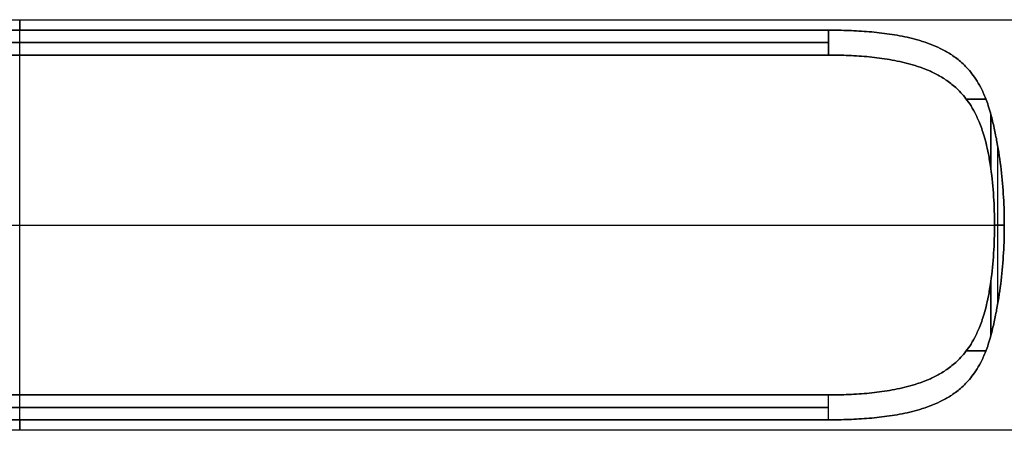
# Model space of a CAD drawing. Header units: millimetres. Extents: x -194 to 194, y -1038 to 1038.
# Tile 7 of 14: x 0 to 84, y -18 to 18. Entities that reach past the tile are written whole.
import ezdxf

# ---------------------------------------------------------------- set-up
doc = ezdxf.new("R2010")
doc.units = ezdxf.units.MM
doc.header["$MEASUREMENT"] = 0
doc.layers.add('Predefinito', color=7, linetype='Continuous', true_color=0xff0018)

# ---------------------------------------------------------------- blocks, each defined once
blk = doc.blocks.new('Blocco 01')
at = {"layer": 'Predefinito'}
for p, q in [((-123.5, 17.5), (123.5, 17.5)), ((69, 16.613, -5.5), (-69, 16.613, -5.5)), ((-69, 16.613, 5.5), (69, 16.613, 5.5)), ((0, 14.491, 5.5), (0, 16.613, 5.5)), ((0, 14.491, -5.5), (0, 16.613, -5.5)), ((69, 15.552, 5.5), (-69, 15.552, 5.5)), ((-69, 15.552, -5.5), (69, 15.552, -5.5)), ((69, 14.491, 5.5), (-69, 14.491, 5.5)), ((-69, 14.491, -5.5), (69, 14.491, -5.5)), ((83.434, -6.76, 16.142), (83.434, 6.76, 16.142)), ((83.434, -6.76, -16.142), (83.434, 6.76, -16.142)), ((-83.167, 0, 15.5), (83.167, 0, 15.5)), ((-83.167, 0, -15.5), (83.167, 0, -15.5)), ((84, 0, 17.5), (83.167, 0, 15.5)), ((83.167, 0, -15.5), (84, 0, -17.5)), ((-69, -14.491, 5.5), (69, -14.491, 5.5)), ((69, -14.491, -5.5), (-69, -14.491, -5.5)), ((0, -16.613, 5.5), (0, -14.491, 5.5)), ((0, -16.613, -5.5), (0, -14.491, -5.5)), ((69, -16.613, 5.5), (69, -14.491, 5.5)), ((69, -15.552, 5.5), (-69, -15.552, 5.5)), ((-69, -15.552, -5.5), (69, -15.552, -5.5)), ((-69, -16.613, -5.5), (69, -16.613, -5.5)), ((69, -16.613, 5.5), (-69, -16.613, 5.5)), ((123.5, -17.5), (-123.5, -17.5))]:
    blk.add_line(p, q, dxfattribs=at)
at = {"layer": 'Predefinito', "extrusion": (1, 0, 0)}
for radius, start, end in [(17.5, 341.6823, 0), (17.5, 0, 18.3177), (15.5, 200.78356, 339.21644), (17.5, 180, 198.3177), (17.5, 161.6823, 180)]:
    blk.add_arc((0, 0), radius, start, end, dxfattribs=at)
at = {"layer": 'Predefinito', "extrusion": (0, 1, 0)}
for centre, start, end in [((-69, 20.5, 10.718), 206.38489, 218.32929), ((-69, -20.5, 10.718), 141.67071, 153.61511), ((-69, 20.5, -10.718), 206.38489, 218.32929), ((-69, -20.5, -10.718), 141.67071, 153.61511)]:
    blk.add_arc(centre, 15, start, end, dxfattribs=at)
at = {"layer": 'Predefinito'}
for points, knots in [([(82.846, 9.447, -14.731), (82.776, 9.71, -14.563), (82.706, 9.945, -14.402), (82.564, 10.377, -14.094), (82.493, 10.574, -13.946), (82.28, 11.122, -13.519), (82.137, 11.432, -13.255), (81.851, 11.983, -12.759), (81.708, 12.224, -12.527), (81.421, 12.659, -12.087), (81.277, 12.854, -11.879), (80.846, 13.386, -11.285), (80.558, 13.674, -10.929), (79.982, 14.173, -10.273), (79.693, 14.384, -9.973), (79.116, 14.754, -9.417), (78.828, 14.913, -9.162), (78.25, 15.195, -8.686), (77.961, 15.318, -8.466), (77.095, 15.647, -7.852), (76.517, 15.813, -7.503), (75.361, 16.086, -6.9), (74.783, 16.191, -6.646), (73.626, 16.36, -6.218), (73.048, 16.424, -6.044), (71.892, 16.522, -5.769), (71.313, 16.557, -5.668), (70.157, 16.602, -5.533), (69.578, 16.613, -5.5), (69, 16.613, -5.5)], [0, 0, 0, 0, 0.015625, 0.015625, 0.03125, 0.03125, 0.0625, 0.0625, 0.093749, 0.093749, 0.124999, 0.124999, 0.187499, 0.187499, 0.249999, 0.249999, 0.312499, 0.312499, 0.374999, 0.374999, 0.499999, 0.499999, 0.624999, 0.624999, 0.749999, 0.749999, 0.875, 0.875, 1, 1, 1, 1]), ([(69, 16.613, 5.5), (69.578, 16.613, 5.5), (70.157, 16.602, 5.533), (71.313, 16.557, 5.668), (71.892, 16.522, 5.769), (73.048, 16.424, 6.044), (73.626, 16.36, 6.218), (74.783, 16.191, 6.646), (75.361, 16.086, 6.9), (76.517, 15.813, 7.503), (77.095, 15.647, 7.852), (77.961, 15.318, 8.466), (78.25, 15.195, 8.686), (78.828, 14.913, 9.162), (79.116, 14.754, 9.417), (79.693, 14.384, 9.973), (79.982, 14.173, 10.273), (80.558, 13.674, 10.929), (80.846, 13.386, 11.285), (81.277, 12.854, 11.879), (81.421, 12.659, 12.087), (81.708, 12.224, 12.527), (81.851, 11.983, 12.759), (82.137, 11.432, 13.255), (82.28, 11.122, 13.519), (82.493, 10.574, 13.946), (82.564, 10.377, 14.094), (82.706, 9.945, 14.402), (82.776, 9.71, 14.563), (82.846, 9.447, 14.731)], [0, 0, 0, 0, 0.125, 0.125, 0.25, 0.25, 0.375001, 0.375001, 0.500001, 0.500001, 0.625002, 0.625002, 0.687502, 0.687502, 0.750002, 0.750002, 0.812502, 0.812502, 0.875001, 0.875001, 0.906251, 0.906251, 0.937501, 0.937501, 0.96875, 0.96875, 0.984375, 0.984375, 1, 1, 1, 1]), ([(82.846, 4.822, 14.731), (82.781, 5.298, 14.575), (82.714, 5.694, 14.421), (82.578, 6.399, 14.123), (82.509, 6.706, 13.978), (82.369, 7.263, 13.697), (82.299, 7.512, 13.561), (82.158, 7.969, 13.297), (82.088, 8.177, 13.17), (81.875, 8.756, 12.798), (81.732, 9.083, 12.565), (81.446, 9.665, 12.124), (81.303, 9.919, 11.915), (81.015, 10.378, 11.517), (80.872, 10.582, 11.328), (80.584, 10.956, 10.967), (80.44, 11.125, 10.795), (80.007, 11.592, 10.3), (79.718, 11.85, 9.998), (79.14, 12.3, 9.439), (78.851, 12.491, 9.182), (78.272, 12.829, 8.703), (77.983, 12.976, 8.482), (77.404, 13.236, 8.07), (77.115, 13.349, 7.88), (76.535, 13.552, 7.526), (76.246, 13.641, 7.362), (75.377, 13.88, 6.907), (74.797, 14.002, 6.652), (73.638, 14.198, 6.222), (73.058, 14.273, 6.047), (71.899, 14.386, 5.771), (71.319, 14.426, 5.669), (70.16, 14.479, 5.534), (69.58, 14.491, 5.5), (69, 14.491, 5.5)], [0, 0, 0, 0, 0.015625, 0.015625, 0.03125, 0.03125, 0.046875, 0.046875, 0.062501, 0.062501, 0.093751, 0.093751, 0.125001, 0.125001, 0.156251, 0.156251, 0.187501, 0.187501, 0.25, 0.25, 0.3125, 0.3125, 0.374999, 0.374999, 0.437499, 0.437499, 0.499999, 0.499999, 0.625, 0.625, 0.75, 0.75, 0.875, 0.875, 1, 1, 1, 1]), ([(69, 14.491, -5.5), (69.58, 14.491, -5.5), (70.16, 14.479, -5.534), (71.319, 14.426, -5.669), (71.899, 14.386, -5.771), (73.058, 14.273, -6.047), (73.638, 14.198, -6.222), (74.797, 14.002, -6.652), (75.377, 13.88, -6.907), (76.246, 13.641, -7.362), (76.535, 13.552, -7.526), (77.115, 13.349, -7.88), (77.404, 13.236, -8.07), (77.983, 12.976, -8.482), (78.272, 12.829, -8.703), (78.851, 12.491, -9.182), (79.14, 12.3, -9.439), (79.718, 11.85, -9.998), (80.007, 11.592, -10.3), (80.44, 11.125, -10.795), (80.584, 10.956, -10.967), (80.872, 10.582, -11.328), (81.015, 10.378, -11.517), (81.303, 9.919, -11.915), (81.446, 9.665, -12.124), (81.732, 9.083, -12.565), (81.875, 8.756, -12.798), (82.088, 8.177, -13.17), (82.158, 7.969, -13.297), (82.299, 7.512, -13.561), (82.369, 7.263, -13.697), (82.509, 6.706, -13.978), (82.578, 6.399, -14.123), (82.714, 5.694, -14.421), (82.781, 5.298, -14.575), (82.846, 4.822, -14.731)], [0, 0, 0, 0, 0.125, 0.125, 0.25, 0.25, 0.375, 0.375, 0.500001, 0.500001, 0.562501, 0.562501, 0.625001, 0.625001, 0.6875, 0.6875, 0.75, 0.75, 0.812499, 0.812499, 0.843749, 0.843749, 0.874999, 0.874999, 0.906249, 0.906249, 0.937499, 0.937499, 0.953125, 0.953125, 0.96875, 0.96875, 0.984375, 0.984375, 1, 1, 1, 1]), ([(82.846, 9.447, 14.731), (82.951, 9.054, 14.983), (83.143, 8.267, 15.444), (83.463, 6.692, 16.21), (83.754, 4.724, 16.909), (83.956, 2.362, 17.394), (84.022, 0, 17.553), (83.956, -2.362, 17.394), (83.754, -4.724, 16.909), (83.463, -6.692, 16.21), (83.143, -8.267, 15.444), (82.951, -9.054, 14.983), (82.846, -9.447, 14.731)], [-1, -1, -1, -1, -0.9375, -0.875, -0.75, -0.625, -0.5, -0.375, -0.25, -0.125, -0.0625, 0, 0, 0, 0]), ([(82.846, -9.447, -14.731), (82.951, -9.054, -14.983), (83.143, -8.267, -15.444), (83.463, -6.692, -16.21), (83.754, -4.724, -16.909), (83.956, -2.362, -17.394), (84.022, 0, -17.553), (83.956, 2.362, -17.394), (83.754, 4.724, -16.909), (83.463, 6.692, -16.21), (83.143, 8.267, -15.444), (82.951, 9.054, -14.983), (82.846, 9.447, -14.731)], [-1, -1, -1, -1, -0.9375, -0.875, -0.75, -0.625, -0.5, -0.375, -0.25, -0.125, -0.0625, 0, 0, 0, 0]), ([(69, -14.491, 5.5), (69.58, -14.491, 5.5), (70.16, -14.479, 5.534), (71.319, -14.426, 5.669), (71.899, -14.386, 5.771), (73.058, -14.273, 6.047), (73.638, -14.198, 6.222), (74.797, -14.002, 6.652), (75.377, -13.88, 6.907), (76.246, -13.641, 7.362), (76.535, -13.552, 7.526), (77.115, -13.349, 7.88), (77.404, -13.236, 8.07), (77.983, -12.976, 8.482), (78.272, -12.829, 8.703), (78.851, -12.491, 9.182), (79.14, -12.3, 9.439), (79.718, -11.85, 9.998), (80.007, -11.592, 10.3), (80.44, -11.125, 10.795), (80.584, -10.956, 10.967), (80.872, -10.582, 11.328), (81.015, -10.378, 11.517), (81.303, -9.919, 11.915), (81.446, -9.665, 12.124), (81.732, -9.083, 12.565), (81.875, -8.756, 12.798), (82.088, -8.177, 13.17), (82.158, -7.969, 13.297), (82.299, -7.512, 13.561), (82.369, -7.263, 13.697), (82.509, -6.706, 13.978), (82.578, -6.399, 14.123), (82.714, -5.694, 14.421), (82.781, -5.298, 14.575), (82.846, -4.822, 14.731)], [0, 0, 0, 0, 0.125, 0.125, 0.25, 0.25, 0.375, 0.375, 0.500001, 0.500001, 0.562501, 0.562501, 0.625001, 0.625001, 0.6875, 0.6875, 0.75, 0.75, 0.812499, 0.812499, 0.843749, 0.843749, 0.874999, 0.874999, 0.906249, 0.906249, 0.937499, 0.937499, 0.953125, 0.953125, 0.96875, 0.96875, 0.984375, 0.984375, 1, 1, 1, 1]), ([(82.846, -4.822, -14.731), (82.781, -5.298, -14.575), (82.714, -5.694, -14.421), (82.578, -6.399, -14.123), (82.509, -6.706, -13.978), (82.369, -7.263, -13.697), (82.299, -7.512, -13.561), (82.158, -7.969, -13.297), (82.088, -8.177, -13.17), (81.875, -8.756, -12.798), (81.732, -9.083, -12.565), (81.446, -9.665, -12.124), (81.303, -9.919, -11.915), (81.015, -10.378, -11.517), (80.872, -10.582, -11.328), (80.584, -10.956, -10.967), (80.44, -11.125, -10.795), (80.007, -11.592, -10.3), (79.718, -11.85, -9.998), (79.14, -12.3, -9.439), (78.851, -12.491, -9.182), (78.272, -12.829, -8.703), (77.983, -12.976, -8.482), (77.404, -13.236, -8.07), (77.115, -13.349, -7.88), (76.535, -13.552, -7.526), (76.246, -13.641, -7.362), (75.377, -13.88, -6.907), (74.797, -14.002, -6.652), (73.638, -14.198, -6.222), (73.058, -14.273, -6.047), (71.899, -14.386, -5.771), (71.319, -14.426, -5.669), (70.16, -14.479, -5.534), (69.58, -14.491, -5.5), (69, -14.491, -5.5)], [0, 0, 0, 0, 0.015625, 0.015625, 0.03125, 0.03125, 0.046875, 0.046875, 0.062501, 0.062501, 0.093751, 0.093751, 0.125001, 0.125001, 0.156251, 0.156251, 0.187501, 0.187501, 0.25, 0.25, 0.3125, 0.3125, 0.374999, 0.374999, 0.437499, 0.437499, 0.499999, 0.499999, 0.625, 0.625, 0.75, 0.75, 0.875, 0.875, 1, 1, 1, 1]), ([(69, -16.613, -5.5), (69.578, -16.613, -5.5), (70.157, -16.602, -5.533), (71.313, -16.557, -5.668), (71.892, -16.522, -5.769), (73.048, -16.424, -6.044), (73.626, -16.36, -6.218), (74.783, -16.191, -6.646), (75.361, -16.086, -6.9), (76.517, -15.813, -7.503), (77.095, -15.647, -7.852), (77.961, -15.318, -8.466), (78.25, -15.195, -8.686), (78.828, -14.913, -9.162), (79.116, -14.754, -9.417), (79.693, -14.384, -9.973), (79.982, -14.173, -10.273), (80.558, -13.674, -10.929), (80.846, -13.386, -11.285), (81.277, -12.854, -11.879), (81.421, -12.659, -12.087), (81.708, -12.224, -12.527), (81.851, -11.983, -12.759), (82.137, -11.432, -13.255), (82.28, -11.122, -13.519), (82.493, -10.574, -13.946), (82.564, -10.377, -14.094), (82.706, -9.945, -14.402), (82.776, -9.71, -14.563), (82.846, -9.447, -14.731)], [0, 0, 0, 0, 0.125, 0.125, 0.250001, 0.250001, 0.375001, 0.375001, 0.500001, 0.500001, 0.625001, 0.625001, 0.687501, 0.687501, 0.750001, 0.750001, 0.812501, 0.812501, 0.875001, 0.875001, 0.906251, 0.906251, 0.9375, 0.9375, 0.96875, 0.96875, 0.984375, 0.984375, 1, 1, 1, 1]), ([(82.846, -9.447, 14.731), (82.776, -9.71, 14.563), (82.706, -9.945, 14.402), (82.564, -10.377, 14.094), (82.493, -10.574, 13.946), (82.28, -11.122, 13.519), (82.137, -11.432, 13.255), (81.851, -11.983, 12.759), (81.708, -12.224, 12.527), (81.421, -12.659, 12.087), (81.277, -12.854, 11.879), (80.846, -13.386, 11.285), (80.558, -13.674, 10.929), (79.982, -14.173, 10.273), (79.693, -14.384, 9.973), (79.116, -14.754, 9.417), (78.828, -14.913, 9.162), (78.25, -15.195, 8.686), (77.961, -15.318, 8.466), (77.095, -15.647, 7.852), (76.517, -15.813, 7.503), (75.361, -16.086, 6.9), (74.783, -16.191, 6.646), (73.626, -16.36, 6.218), (73.048, -16.424, 6.044), (71.892, -16.522, 5.769), (71.313, -16.557, 5.668), (70.157, -16.602, 5.533), (69.578, -16.613, 5.5), (69, -16.613, 5.5)], [0, 0, 0, 0, 0.015625, 0.015625, 0.03125, 0.03125, 0.062499, 0.062499, 0.093749, 0.093749, 0.124999, 0.124999, 0.187499, 0.187499, 0.249998, 0.249998, 0.312498, 0.312498, 0.374998, 0.374998, 0.499999, 0.499999, 0.624999, 0.624999, 0.75, 0.75, 0.875, 0.875, 1, 1, 1, 1])]:
    blk.add_open_spline(points, degree=3, knots=knots, dxfattribs=at)
for points, degree in [([(69, 16.613, 5.5), (69, 15.552, 5.5), (69, 14.491, 5.5)], 2), ([(69, 14.491, -5.5), (69, 15.552, -5.5), (69, 16.613, -5.5)], 2), ([(82.846, 4.822, 14.731), (82.846, 7.135, 14.731), (82.846, 9.447, 14.731)], 2), ([(82.846, 9.447, -14.731), (82.846, 7.135, -14.731), (82.846, 4.822, -14.731)], 2), ([(82.846, -4.822, 14.731), (82.956, -4.019, 14.994), (83.115, -2.411, 15.376), (83.193, 0, 15.562), (83.115, 2.411, 15.376), (82.956, 4.019, 14.994), (82.846, 4.822, 14.731)], 3), ([(82.846, 4.822, -14.731), (82.956, 4.019, -14.994), (83.115, 2.411, -15.376), (83.193, 0, -15.562), (83.115, -2.411, -15.376), (82.956, -4.019, -14.994), (82.846, -4.822, -14.731)], 3), ([(82.846, -9.447, 14.731), (82.846, -7.135, 14.731), (82.846, -4.822, 14.731)], 2), ([(82.846, -4.822, -14.731), (82.846, -7.135, -14.731), (82.846, -9.447, -14.731)], 2), ([(69, -16.613, -5.5), (69, -15.552, -5.5), (69, -14.491, -5.5)], 2)]:
    blk.add_open_spline(points, degree=degree, dxfattribs=at)
blk = doc.blocks.new('CINIENILS_TENSOSTILO')
at = {"layer": 'Predefinito'}
blk.add_blockref('Blocco 01', (0, 0), dxfattribs=at)
blk = doc.blocks.new('CINIENILS_TENSOSTILO_ASM')
at = {"layer": 'Predefinito'}
blk.add_blockref('CINIENILS_TENSOSTILO', (0, 0), dxfattribs=at)

msp = doc.modelspace()

# ---------------------------------------------------------------- block references
at = {"layer": 'Predefinito'}
msp.add_blockref('CINIENILS_TENSOSTILO_ASM', (0, 0), dxfattribs=at)

doc.saveas('drawing.dxf')
